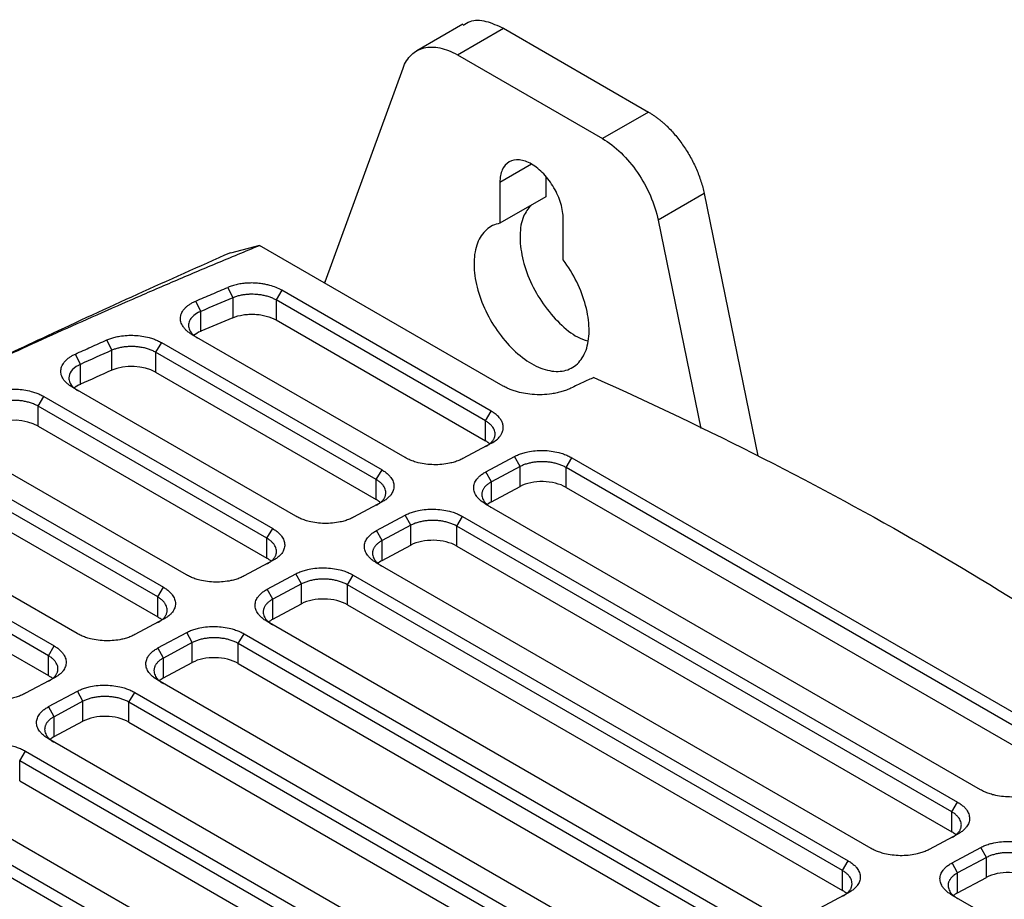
# Model space of a CAD drawing. Header units: millimetres. Extents: x -0.39 to 0.76, y -0.29 to 0.59.
# Tile 136 of 137: x 0.6486 to 0.7091, y 0.5366 to 0.5906. Entities that reach past the tile are written whole.
import ezdxf

# ---------------------------------------------------------------- set-up
doc = ezdxf.new("R2010")
doc.units = ezdxf.units.MM

msp = doc.modelspace()

# ---------------------------------------------------------------- linework, layer by layer
at = {"color": 7, "linetype": 'Continuous', "lineweight": 25}
for p, q in [((0.675831, 0.590342), (0.672999, 0.588707)), ((0.675499, 0.588459), (0.678327, 0.590092)), ((0.678327, 0.590092), (0.687241, 0.584946)), ((0.675499, 0.588459), (0.684412, 0.583313)), ((0.667385, 0.574512), (0.672158, 0.587643)), ((0.687241, 0.584946), (0.684412, 0.583313)), ((0.680938, 0.580958), (0.680938, 0.579746)), ((0.67811, 0.580624), (0.67811, 0.578114)), ((0.680938, 0.579746), (0.67811, 0.578114)), ((0.690656, 0.579949), (0.687827, 0.578316)), ((0.690656, 0.579949), (0.693954, 0.563832)), ((0.681999, 0.575868), (0.681999, 0.578379)), ((0.687827, 0.578316), (0.690448, 0.565507)), ((0.663351, 0.576755), (0.661568, 0.576284)), ((0.678315, 0.568117), (0.66335, 0.576756)), ((0.661404, 0.57418), (0.661701, 0.573541)), ((0.664711, 0.574001), (0.664357, 0.573403)), ((0.67758, 0.566572), (0.664711, 0.574001)), ((0.667387, 0.574518), (0.667307, 0.574472)), ((0.661701, 0.573541), (0.661701, 0.572316)), ((0.677226, 0.565974), (0.664357, 0.573403)), ((0.664357, 0.573403), (0.664357, 0.572177)), ((0.659728, 0.572703), (0.659428, 0.573341)), ((0.659728, 0.571478), (0.659728, 0.572703)), ((0.664357, 0.572177), (0.677226, 0.564748)), ((0.67228, 0.563726), (0.659214, 0.571269)), ((0.654263, 0.570313), (0.653956, 0.570948)), ((0.657315, 0.570791), (0.656962, 0.570193)), ((0.657315, 0.570791), (0.670867, 0.562967)), ((0.652338, 0.569448), (0.652028, 0.570081)), ((0.654263, 0.569088), (0.654263, 0.570313)), ((0.670514, 0.562369), (0.656962, 0.570193)), ((0.656962, 0.570193), (0.656962, 0.568967)), ((0.652338, 0.568222), (0.652338, 0.569448)), ((0.656962, 0.568967), (0.670514, 0.561144)), ((0.665567, 0.560122), (0.651865, 0.568032)), ((0.649736, 0.566884), (0.650089, 0.567482)), ((0.650089, 0.567482), (0.664153, 0.559363)), ((0.6638, 0.558765), (0.649736, 0.566884)), ((0.649736, 0.565658), (0.649736, 0.566884)), ((0.677226, 0.565974), (0.67758, 0.566572)), ((0.649736, 0.565658), (0.6638, 0.557539)), ((0.677226, 0.564748), (0.677226, 0.565974)), ((0.658853, 0.556517), (0.644679, 0.564699)), ((0.677592, 0.564609), (0.675828, 0.563662)), ((0.643007, 0.56409), (0.65744, 0.555758)), ((0.677242, 0.562845), (0.679007, 0.563793)), ((0.679348, 0.563174), (0.679007, 0.563793)), ((0.682177, 0.563117), (0.68253, 0.563715)), ((0.68253, 0.563715), (0.712936, 0.546162)), ((0.657087, 0.55516), (0.642654, 0.563492)), ((0.679348, 0.563174), (0.677583, 0.562226)), ((0.679348, 0.561948), (0.679348, 0.563174)), ((0.712582, 0.545564), (0.682177, 0.563117)), ((0.682177, 0.561891), (0.682177, 0.563117)), ((0.670514, 0.562369), (0.670867, 0.562967)), ((0.677583, 0.562226), (0.677242, 0.562845)), ((0.642654, 0.562266), (0.657087, 0.553934)), ((0.670514, 0.561144), (0.670514, 0.562369)), ((0.677583, 0.561), (0.677583, 0.562226)), ((0.677583, 0.561), (0.679348, 0.561948)), ((0.682177, 0.561891), (0.712582, 0.544338)), ((0.65214, 0.552912), (0.637631, 0.561288)), ((0.670879, 0.561004), (0.669114, 0.560057)), ((0.707636, 0.543316), (0.67723, 0.560869)), ((0.636044, 0.560629), (0.650727, 0.552153)), ((0.670529, 0.55924), (0.672294, 0.560188)), ((0.672635, 0.559569), (0.672294, 0.560188)), ((0.675463, 0.559512), (0.675817, 0.56011)), ((0.675817, 0.56011), (0.706222, 0.542557)), ((0.650373, 0.551555), (0.635691, 0.560031)), ((0.672635, 0.559569), (0.67087, 0.558621)), ((0.672635, 0.558343), (0.672635, 0.559569)), ((0.705869, 0.541959), (0.675463, 0.559512)), ((0.675463, 0.558286), (0.675463, 0.559512)), ((0.6638, 0.558765), (0.664153, 0.559363)), ((0.67087, 0.558621), (0.670529, 0.55924)), ((0.635691, 0.558805), (0.650373, 0.550329)), ((0.6638, 0.557539), (0.6638, 0.558765)), ((0.67087, 0.557396), (0.67087, 0.558621)), ((0.67087, 0.557396), (0.672635, 0.558343)), ((0.675463, 0.558286), (0.705869, 0.540733)), ((0.664166, 0.5574), (0.662401, 0.556452)), ((0.700922, 0.539711), (0.670517, 0.557264)), ((0.663815, 0.555635), (0.66558, 0.556583)), ((0.665921, 0.555964), (0.66558, 0.556583)), ((0.66875, 0.555907), (0.669103, 0.556505)), ((0.669103, 0.556505), (0.699509, 0.538952)), ((0.665921, 0.555964), (0.664156, 0.555016)), ((0.665921, 0.554738), (0.665921, 0.555964)), ((0.699155, 0.538354), (0.66875, 0.555907)), ((0.66875, 0.554681), (0.66875, 0.555907)), ((0.657087, 0.55516), (0.65744, 0.555758)), ((0.664156, 0.555016), (0.663815, 0.555635)), ((0.657087, 0.553934), (0.657087, 0.55516)), ((0.664156, 0.553791), (0.664156, 0.555016)), ((0.664156, 0.553791), (0.665921, 0.554738)), ((0.66875, 0.554681), (0.699155, 0.537129)), ((0.657453, 0.553795), (0.655688, 0.552847)), ((0.694209, 0.536106), (0.663803, 0.553659)), ((0.657102, 0.552031), (0.658867, 0.552978)), ((0.659208, 0.552359), (0.658867, 0.552978)), ((0.662036, 0.552302), (0.66239, 0.5529)), ((0.66239, 0.5529), (0.692795, 0.535348)), ((0.659208, 0.552359), (0.657443, 0.551411)), ((0.659208, 0.551134), (0.659208, 0.552359)), ((0.692442, 0.53475), (0.662036, 0.552302)), ((0.662036, 0.551077), (0.662036, 0.552302)), ((0.650373, 0.551555), (0.650727, 0.552153)), ((0.657443, 0.551411), (0.657102, 0.552031)), ((0.650373, 0.550329), (0.650373, 0.551555)), ((0.657443, 0.550186), (0.657443, 0.551411)), ((0.657443, 0.550186), (0.659208, 0.551134)), ((0.662036, 0.551077), (0.692442, 0.533524)), ((0.650739, 0.55019), (0.648974, 0.549242)), ((0.687495, 0.532502), (0.65709, 0.550054)), ((0.650388, 0.548426), (0.652153, 0.549373)), ((0.652495, 0.548754), (0.652153, 0.549373)), ((0.655323, 0.548697), (0.655676, 0.549295)), ((0.655676, 0.549295), (0.686082, 0.531743)), ((0.652495, 0.548754), (0.65073, 0.547807)), ((0.652495, 0.547529), (0.652495, 0.548754)), ((0.685729, 0.531145), (0.655323, 0.548697)), ((0.655323, 0.547472), (0.655323, 0.548697)), ((0.65073, 0.547807), (0.650388, 0.548426)), ((0.65073, 0.546581), (0.65073, 0.547807)), ((0.65073, 0.546581), (0.652495, 0.547529)), ((0.655323, 0.547472), (0.685729, 0.529919)), ((0.680782, 0.528897), (0.650376, 0.54645)), ((0.64861, 0.545093), (0.648963, 0.545691)), ((0.648963, 0.545691), (0.679369, 0.528138)), ((0.679015, 0.52754), (0.64861, 0.545093)), ((0.64861, 0.543867), (0.64861, 0.545093)), ((0.64861, 0.543867), (0.679015, 0.526314)), ((0.674068, 0.525292), (0.643663, 0.542845)), ((0.705869, 0.541959), (0.706222, 0.542557)), ((0.64225, 0.542086), (0.672655, 0.524533)), ((0.705869, 0.540733), (0.705869, 0.541959)), ((0.672302, 0.523935), (0.641896, 0.541488)), ((0.706235, 0.540594), (0.70447, 0.539647)), ((0.705884, 0.53883), (0.707649, 0.539778)), ((0.70799, 0.539159), (0.707649, 0.539778)), ((0.699155, 0.538354), (0.699509, 0.538952)), ((0.70799, 0.539159), (0.706225, 0.538211)), ((0.70799, 0.537933), (0.70799, 0.539159)), ((0.699155, 0.537129), (0.699155, 0.538354)), ((0.706225, 0.538211), (0.705884, 0.53883)), ((0.706225, 0.536985), (0.706225, 0.538211)), ((0.706225, 0.536985), (0.70799, 0.537933)), ((0.699521, 0.536989), (0.697756, 0.536042)), ((0.719574, 0.528944), (0.705872, 0.536854))]:
    msp.add_line(p, q, dxfattribs=at)
at = {"color": 9, "linetype": 'Continuous', "lineweight": 25}
msp.add_line((0.680054, 0.581746), (0.67811, 0.580624), dxfattribs=at)
at = {"color": 7, "linetype": 'Continuous', "lineweight": 25}
for centre, major_axis, start_param, end_param in [((0.871514, 0.420566), (0.337792, -0.009874), 2.257148, 2.264623), ((0.660982, 0.570584), (0.002, -0.000058), 2.264623, 2.595382), ((0.655548, 0.568208), (0.002, -0.000058), 0.801672, 2.284234), ((0.90362, 0.398173), (0.388326, -0.011351), 2.284234, 2.290718), ((0.653632, 0.567347), (0.002, -0.000058), 2.290718, 2.595382), ((0.648321, 0.564899), (0.002, -0.000058), 0.801672, 2.307545), ((0.675812, 0.563989), (0.002, -0.000058), 0.585796, 0.80168), ((0.680763, 0.561132), (0.002, -0.000058), 0.801672, 2.372468), ((0.669099, 0.560384), (0.002, -0.000058), 0.585734, 0.801672), ((0.678998, 0.560184), (0.002, -0.000058), 2.372468, 2.595382), ((0.674049, 0.557527), (0.002, -0.000058), 0.801672, 2.372468), ((0.662386, 0.556779), (0.002, -0.000058), 0.585748, 0.801672), ((0.672284, 0.556579), (0.002, -0.000058), 2.372468, 2.595382), ((0.667336, 0.553922), (0.002, -0.000058), 0.801672, 2.372468), ((0.655673, 0.553175), (0.002, -0.000058), 0.585749, 0.801672), ((0.665571, 0.552974), (0.002, -0.000058), 2.372468, 2.595382), ((0.660622, 0.550317), (0.002, -0.000058), 0.801672, 2.372468), ((0.648959, 0.54957), (0.002, -0.000058), 0.585761, 0.801672), ((0.658857, 0.549369), (0.002, -0.000058), 2.372468, 2.595382), ((0.653909, 0.546712), (0.002, -0.000058), 0.801672, 2.372468), ((0.652144, 0.545765), (0.002, -0.000058), 2.372468, 2.595382), ((0.704455, 0.539974), (0.002, -0.000058), 0.585755, 0.801672), ((0.709404, 0.537117), (0.002, -0.000058), 0.801672, 2.372468), ((0.697741, 0.536369), (0.002, -0.000058), 0.585755, 0.801672), ((0.707639, 0.536169), (0.002, -0.000058), 2.372468, 2.595382)]:
    msp.add_ellipse(centre, major_axis=major_axis, ratio=0.556797, start_param=start_param, end_param=end_param, dxfattribs=at)
for points, knots in [([(0.675856, 0.590288), (0.675991, 0.590376), (0.676375, 0.590627), (0.677241, 0.590598), (0.677965, 0.590261), (0.678327, 0.590092)], [0, 0, 0, 0, 0.212591, 0.606295, 1, 1, 1, 1]), ([(0.672158, 0.587643), (0.672278, 0.587972), (0.672451, 0.588248), (0.672888, 0.588669), (0.673152, 0.588814), (0.673746, 0.588959), (0.674076, 0.588959), (0.67477, 0.588814), (0.675134, 0.58867), (0.675499, 0.588459)], [0, 0, 0, 0, 0.25, 0.25, 0.5, 0.5, 0.75, 0.75, 1, 1, 1, 1]), ([(0.687241, 0.584946), (0.687296, 0.584913), (0.687407, 0.584848), (0.687572, 0.584739), (0.687736, 0.584622), (0.687898, 0.584497), (0.688059, 0.584364), (0.688219, 0.584223), (0.688508, 0.583952), (0.688915, 0.583514), (0.689402, 0.582869), (0.689833, 0.582171), (0.690133, 0.581559), (0.690335, 0.581063), (0.690465, 0.58069), (0.690574, 0.580317), (0.690629, 0.580072), (0.690656, 0.579949)], [0, 0, 0, 0, 0.035941, 0.071682, 0.107302, 0.142878, 0.178491, 0.214219, 0.250139, 0.375038, 0.500023, 0.624922, 0.749907, 0.812594, 0.87489, 0.937218, 1, 1, 1, 1]), ([(0.684412, 0.583313), (0.684798, 0.583091), (0.685184, 0.582795), (0.685914, 0.582087), (0.686259, 0.581675), (0.686871, 0.580779), (0.687138, 0.580296), (0.687566, 0.579308), (0.687728, 0.578804), (0.687827, 0.578316)], [0, 0, 0, 0, 0.25, 0.25, 0.5, 0.5, 0.75, 0.75, 1, 1, 1, 1]), ([(0.681999, 0.578379), (0.681999, 0.578673), (0.681948, 0.578996), (0.681753, 0.579651), (0.681609, 0.579983), (0.681249, 0.580607), (0.681033, 0.580898), (0.680563, 0.581394), (0.680309, 0.5816), (0.6798, 0.581894), (0.679545, 0.581982), (0.679075, 0.582029), (0.678859, 0.581987), (0.678499, 0.581779), (0.678355, 0.581613), (0.67816, 0.581182), (0.67811, 0.580918), (0.67811, 0.580624)], [0, 0, 0, 0, 0.125, 0.125, 0.25, 0.25, 0.375, 0.375, 0.5, 0.5, 0.625, 0.625, 0.75, 0.75, 0.875, 0.875, 1, 1, 1, 1]), ([(0.680022, 0.579217), (0.67985, 0.579007), (0.679473, 0.578547), (0.679293, 0.577402), (0.679436, 0.576012), (0.679937, 0.574532), (0.680736, 0.573119), (0.68175, 0.571938), (0.682718, 0.57115), (0.683291, 0.57096), (0.683494, 0.570892)], [0, 0, 0, 0, 0.113992, 0.249253, 0.384515, 0.519776, 0.655038, 0.790299, 0.925561, 1, 1, 1, 1]), ([(0.67811, 0.578114), (0.677795, 0.578056), (0.677513, 0.57792), (0.677046, 0.577507), (0.67686, 0.577229), (0.676602, 0.576559), (0.676531, 0.576168), (0.676509, 0.57531), (0.676559, 0.574844), (0.676776, 0.573885), (0.676942, 0.573392), (0.677375, 0.572429), (0.677641, 0.571959), (0.678246, 0.57109), (0.678584, 0.570691), (0.6793, 0.570004), (0.679677, 0.569716), (0.680431, 0.569281), (0.680808, 0.569133), (0.681524, 0.568994), (0.681863, 0.569002), (0.682467, 0.569173), (0.682734, 0.569335), (0.683166, 0.569799), (0.683333, 0.570099), (0.683549, 0.570809), (0.683599, 0.571217), (0.683577, 0.5721), (0.683506, 0.572574), (0.683248, 0.573541), (0.683062, 0.574034), (0.682595, 0.574987), (0.682314, 0.575447), (0.681999, 0.575868)], [0, 0, 0, 0, 0.0625, 0.0625, 0.125, 0.125, 0.1875, 0.1875, 0.25, 0.25, 0.3125, 0.3125, 0.375, 0.375, 0.4375, 0.4375, 0.5, 0.5, 0.5625, 0.5625, 0.625, 0.625, 0.6875, 0.6875, 0.75, 0.75, 0.8125, 0.8125, 0.875, 0.875, 0.9375, 0.9375, 1, 1, 1, 1]), ([(0.611635, 0.55174), (0.612462, 0.552183), (0.614115, 0.553068), (0.616603, 0.554391), (0.619098, 0.55571), (0.621601, 0.557024), (0.625123, 0.558859), (0.630191, 0.561461), (0.635187, 0.563959), (0.639072, 0.565855), (0.641294, 0.566926), (0.643559, 0.568005), (0.645867, 0.569089), (0.648221, 0.570179), (0.650621, 0.571273), (0.653068, 0.572369), (0.655564, 0.573468), (0.65811, 0.574567), (0.660706, 0.575666), (0.662466, 0.576391), (0.66335, 0.576755)], [0, 0, 0, 0, 0.050191, 0.100381, 0.15057, 0.200756, 0.250941, 0.361595, 0.5025, 0.544799, 0.587685, 0.63116, 0.675224, 0.719874, 0.765109, 0.810927, 0.857325, 0.904304, 0.951862, 1, 1, 1, 1]), ([(0.661558, 0.576309), (0.65964, 0.575456), (0.655847, 0.573768), (0.650541, 0.571316), (0.64584, 0.569098), (0.642889, 0.567688), (0.641531, 0.56703), (0.641456, 0.566994)], [0, 0, 0, 0, 0.278194, 0.550071, 0.786881, 0.988275, 1, 1, 1, 1]), ([(0.659428, 0.573341), (0.659754, 0.57348), (0.660412, 0.573761), (0.661072, 0.57404), (0.661404, 0.57418)], [0, 0, 0, 0, 0.496728, 1, 1, 1, 1]), ([(0.664711, 0.574001), (0.664605, 0.574062), (0.664374, 0.574174), (0.664037, 0.574288), (0.663735, 0.57436), (0.663453, 0.57441), (0.663134, 0.574443), (0.662842, 0.57445), (0.662559, 0.57444), (0.662287, 0.574415), (0.662027, 0.57437), (0.661776, 0.574311), (0.661584, 0.574252), (0.661448, 0.574199), (0.661404, 0.57418)], [2, 2, 2, 2, 2.637709, 3.269372, 3.640226, 4.012946, 4.509724, 5.004668, 5.251112, 5.716195, 6.181545, 6.415468, 6.888061, 7.127771, 7.127771, 7.127771, 7.127771]), ([(0.664357, 0.573403), (0.664325, 0.573421), (0.66426, 0.573457), (0.664156, 0.573506), (0.664045, 0.573552), (0.66393, 0.573593), (0.66381, 0.57363), (0.663687, 0.573662), (0.663562, 0.57369), (0.663435, 0.573712), (0.663308, 0.57373), (0.663182, 0.573743), (0.663027, 0.573753), (0.66284, 0.573757), (0.662615, 0.573748), (0.662381, 0.573724), (0.662145, 0.573682), (0.661914, 0.573622), (0.661772, 0.573569), (0.661701, 0.573541)], [0, 0, 0, 0, 0.0461385, 0.0925372, 0.1390704, 0.1856093, 0.2320245, 0.2781874, 0.3239727, 0.3692597, 0.4139343, 0.4578905, 0.5010311, 0.57335, 0.6510569, 0.733504, 0.8198461, 0.9090619, 1, 1, 1, 1]), ([(0.659214, 0.571269), (0.659179, 0.57129), (0.659109, 0.571332), (0.659013, 0.571399), (0.658924, 0.571468), (0.658843, 0.571539), (0.658769, 0.571613), (0.658704, 0.57169), (0.658598, 0.571834), (0.658494, 0.572054), (0.658472, 0.572349), (0.658556, 0.572638), (0.658719, 0.572864), (0.658895, 0.573029), (0.659051, 0.573144), (0.659227, 0.57325), (0.659361, 0.57331), (0.659428, 0.573341)], [0, 0, 0, 0, 0.036056, 0.071789, 0.10733, 0.142811, 0.178366, 0.214128, 0.250226, 0.375002, 0.500045, 0.624803, 0.749841, 0.812599, 0.874754, 0.936993, 1, 1, 1, 1]), ([(0.659728, 0.572703), (0.659699, 0.572691), (0.659643, 0.572667), (0.659459, 0.572574), (0.659219, 0.572404), (0.659023, 0.572134), (0.658971, 0.571897), (0.658993, 0.571709), (0.659042, 0.571566), (0.659124, 0.571427), (0.65924, 0.571292), (0.659385, 0.571164), (0.659506, 0.571089), (0.659567, 0.571051)], [0, 0, 0, 0, 0.03389, 0.064382, 0.228417, 0.38456, 0.532812, 0.608479, 0.685024, 0.762448, 0.840751, 0.919935, 1, 1, 1, 1]), ([(0.661701, 0.572316), (0.661893, 0.572397), (0.662108, 0.572456), (0.662456, 0.57251), (0.662574, 0.572522), (0.662814, 0.572534), (0.662937, 0.572534), (0.663179, 0.572521), (0.663299, 0.572509), (0.663534, 0.572472), (0.66365, 0.572448), (0.663982, 0.572358), (0.664184, 0.572277), (0.664357, 0.572177)], [0, 0, 0, 0, 0.25, 0.25, 0.375, 0.375, 0.5, 0.5, 0.625, 0.625, 0.75, 0.75, 1, 1, 1, 1]), ([(0.653956, 0.570948), (0.653996, 0.570965), (0.654076, 0.570999), (0.654203, 0.571045), (0.654334, 0.571087), (0.65447, 0.571123), (0.654611, 0.571155), (0.654851, 0.5712), (0.655203, 0.571239), (0.655666, 0.57124), (0.656125, 0.571195), (0.656515, 0.571113), (0.656834, 0.571014), (0.65709, 0.570913), (0.65724, 0.570831), (0.657315, 0.570791)], [0, 0, 0, 0, 0.041944, 0.083571, 0.125044, 0.166526, 0.208182, 0.250173, 0.37496, 0.500035, 0.624827, 0.749892, 0.833301, 0.916249, 1, 1, 1, 1]), ([(0.652028, 0.570081), (0.652346, 0.570225), (0.652988, 0.570515), (0.653632, 0.570803), (0.653956, 0.570948)], [0, 0, 0, 0, 0.496628, 1, 1, 1, 1]), ([(0.656962, 0.570193), (0.656927, 0.570212), (0.656859, 0.57025), (0.656748, 0.570301), (0.656634, 0.570348), (0.656515, 0.570389), (0.656393, 0.570426), (0.656269, 0.570458), (0.656143, 0.570484), (0.656015, 0.570506), (0.655888, 0.570523), (0.65576, 0.570535), (0.655596, 0.570545), (0.655393, 0.570547), (0.655153, 0.570533), (0.654915, 0.570503), (0.654685, 0.570456), (0.654464, 0.570394), (0.65433, 0.57034), (0.654263, 0.570313)], [0, 0, 0, 0, 0.048215, 0.095898, 0.143047, 0.189662, 0.235745, 0.281296, 0.326313, 0.370798, 0.414751, 0.458172, 0.501061, 0.581499, 0.663023, 0.745634, 0.829333, 0.914121, 1, 1, 1, 1]), ([(0.651865, 0.568032), (0.65183, 0.568052), (0.651761, 0.568093), (0.651666, 0.568159), (0.651578, 0.568227), (0.651498, 0.568297), (0.651425, 0.56837), (0.65136, 0.568445), (0.651255, 0.568587), (0.651149, 0.568803), (0.651121, 0.569093), (0.651197, 0.569379), (0.651349, 0.569602), (0.651517, 0.569767), (0.651666, 0.569882), (0.651835, 0.569988), (0.651963, 0.57005), (0.652028, 0.570081)], [0, 0, 0, 0, 0.036046, 0.071779, 0.107326, 0.142814, 0.178374, 0.214133, 0.250219, 0.375007, 0.500043, 0.624791, 0.749846, 0.812591, 0.874756, 0.937005, 1, 1, 1, 1]), ([(0.652338, 0.569448), (0.652317, 0.569438), (0.652276, 0.569419), (0.652043, 0.569301), (0.651731, 0.569046), (0.651616, 0.568708), (0.651643, 0.568471), (0.651693, 0.568329), (0.651775, 0.568189), (0.65189, 0.568055), (0.652036, 0.567927), (0.652157, 0.567851), (0.652218, 0.567813)], [0, 0, 0, 0, 0.025862, 0.049664, 0.295008, 0.524594, 0.601426, 0.679217, 0.757969, 0.837683, 0.91836, 1, 1, 1, 1]), ([(0.683887, 0.568643), (0.683773, 0.568593), (0.68354, 0.568492), (0.683191, 0.568333), (0.682833, 0.568164), (0.682594, 0.568047), (0.682472, 0.567987)], [0, 0, 0, 0, 0.235423, 0.480516, 0.735354, 1, 1, 1, 1]), ([(0.682472, 0.567987), (0.682429, 0.567966), (0.682343, 0.567925), (0.682207, 0.56787), (0.682067, 0.567818), (0.681922, 0.567772), (0.681772, 0.567731), (0.681618, 0.567694), (0.681458, 0.567663), (0.681156, 0.567613), (0.680697, 0.567573), (0.680107, 0.567591), (0.679555, 0.567666), (0.679126, 0.567773), (0.678792, 0.567887), (0.678541, 0.567994), (0.67839, 0.568076), (0.678315, 0.568117)], [0, 0, 0, 0, 0.037696, 0.075023, 0.112101, 0.149051, 0.185998, 0.223065, 0.260373, 0.298044, 0.430835, 0.563749, 0.680666, 0.7977, 0.865179, 0.93237, 1, 1, 1, 1]), ([(0.646685, 0.567619), (0.646725, 0.567637), (0.646805, 0.567673), (0.646932, 0.567721), (0.647063, 0.567765), (0.6472, 0.567803), (0.647342, 0.567837), (0.647585, 0.567885), (0.64794, 0.567928), (0.64841, 0.567933), (0.648877, 0.56789), (0.649275, 0.567808), (0.6496, 0.567708), (0.64986, 0.567606), (0.650012, 0.567523), (0.650089, 0.567482)], [0, 0, 0, 0, 0.041954, 0.083581, 0.125048, 0.166524, 0.208179, 0.250178, 0.374971, 0.500036, 0.624819, 0.749889, 0.833306, 0.916242, 1, 1, 1, 1]), ([(0.649736, 0.566884), (0.649701, 0.566903), (0.649631, 0.566942), (0.649519, 0.566994), (0.649402, 0.567041), (0.649282, 0.567083), (0.649158, 0.56712), (0.649031, 0.567152), (0.648902, 0.567178), (0.648773, 0.5672), (0.648643, 0.567216), (0.648513, 0.567228), (0.648346, 0.567237), (0.648141, 0.567237), (0.647898, 0.567222), (0.647658, 0.567189), (0.647426, 0.567139), (0.647203, 0.567074), (0.647069, 0.567017), (0.647002, 0.566988)], [0, 0, 0, 0, 0.048139, 0.09576, 0.142864, 0.189451, 0.235521, 0.281074, 0.32611, 0.370629, 0.414632, 0.458119, 0.50109, 0.581075, 0.662325, 0.744842, 0.828626, 0.913678, 1, 1, 1, 1]), ([(0.677592, 0.564609), (0.677705, 0.56467), (0.677908, 0.564803), (0.678104, 0.565001), (0.67822, 0.56518), (0.678291, 0.565349), (0.678325, 0.565541), (0.678307, 0.565718), (0.678254, 0.56589), (0.678186, 0.566023), (0.678072, 0.566181), (0.677928, 0.566331), (0.677747, 0.56647), (0.677623, 0.566547), (0.67758, 0.566572)], [2, 2, 2, 2, 2.678494, 3.342943, 3.740342, 4.138723, 4.673085, 5.209975, 5.479141, 5.990884, 6.245691, 6.75456, 7.263816, 7.524601, 7.524601, 7.524601, 7.524601]), ([(0.677226, 0.564398), (0.677258, 0.564415), (0.677321, 0.56445), (0.677407, 0.564507), (0.677485, 0.564566), (0.677555, 0.564628), (0.677616, 0.564692), (0.677669, 0.564758), (0.677713, 0.564825), (0.67775, 0.564893), (0.677778, 0.564961), (0.677797, 0.565031), (0.677809, 0.5651), (0.677815, 0.565193), (0.677802, 0.565311), (0.677754, 0.565453), (0.677673, 0.565593), (0.677557, 0.565729), (0.677411, 0.565859), (0.677288, 0.565935), (0.677226, 0.565974)], [0, 0, 0, 0, 0.043831, 0.087255, 0.130272, 0.172882, 0.215086, 0.256883, 0.298273, 0.339257, 0.379835, 0.420006, 0.459772, 0.499132, 0.579175, 0.660591, 0.74338, 0.827544, 0.913083, 1, 1, 1, 1]), ([(0.675828, 0.563662), (0.675788, 0.563641), (0.675709, 0.5636), (0.675582, 0.563545), (0.675449, 0.563494), (0.67531, 0.563449), (0.675166, 0.563408), (0.674917, 0.56335), (0.674549, 0.563294), (0.674057, 0.563276), (0.673564, 0.563311), (0.673142, 0.56339), (0.672797, 0.563491), (0.672521, 0.563597), (0.672361, 0.563683), (0.67228, 0.563726)], [0, 0, 0, 0, 0.042047, 0.08372, 0.125194, 0.166647, 0.208256, 0.250196, 0.375108, 0.500046, 0.624955, 0.749881, 0.833479, 0.916358, 1, 1, 1, 1]), ([(0.679007, 0.563793), (0.679047, 0.563813), (0.679125, 0.563854), (0.679251, 0.563909), (0.679383, 0.563959), (0.679522, 0.564003), (0.679666, 0.564043), (0.679914, 0.5641), (0.680281, 0.564154), (0.68077, 0.564169), (0.681259, 0.564132), (0.681677, 0.564051), (0.682018, 0.56395), (0.682291, 0.563844), (0.68245, 0.563758), (0.68253, 0.563715)], [0, 0, 0, 0, 0.041979, 0.083602, 0.125051, 0.166511, 0.208165, 0.250194, 0.374984, 0.50004, 0.624827, 0.749879, 0.833328, 0.916227, 1, 1, 1, 1]), ([(0.682177, 0.563117), (0.682144, 0.563135), (0.682078, 0.563172), (0.681972, 0.563222), (0.681861, 0.563267), (0.681746, 0.563308), (0.681628, 0.563344), (0.681508, 0.563376), (0.681385, 0.563403), (0.681261, 0.563426), (0.681135, 0.563443), (0.68101, 0.563456), (0.680884, 0.563465), (0.680718, 0.563471), (0.68051, 0.563467), (0.680261, 0.563446), (0.680015, 0.563406), (0.679776, 0.563347), (0.679549, 0.563271), (0.679416, 0.563206), (0.679348, 0.563174)], [0, 0, 0, 0, 0.043785, 0.087203, 0.130252, 0.172935, 0.21525, 0.257197, 0.298778, 0.339992, 0.380839, 0.421319, 0.461433, 0.501181, 0.57989, 0.66037, 0.742619, 0.82664, 0.912434, 1, 1, 1, 1]), ([(0.670867, 0.562967), (0.670905, 0.562945), (0.670981, 0.562899), (0.671084, 0.562827), (0.671179, 0.562752), (0.671265, 0.562673), (0.671342, 0.562591), (0.671455, 0.562451), (0.671569, 0.562245), (0.671618, 0.561972), (0.671574, 0.5617), (0.671448, 0.561469), (0.671281, 0.561282), (0.671101, 0.561133), (0.670954, 0.561048), (0.670879, 0.561004)], [0, 0, 0, 0, 0.042049, 0.083723, 0.125198, 0.16665, 0.208257, 0.250195, 0.375097, 0.500045, 0.624937, 0.749883, 0.833481, 0.916361, 1, 1, 1, 1]), ([(0.67723, 0.560869), (0.677192, 0.560892), (0.677116, 0.560937), (0.677012, 0.561011), (0.676917, 0.561087), (0.676831, 0.561166), (0.676754, 0.561248), (0.676642, 0.56139), (0.67653, 0.561598), (0.676486, 0.561873), (0.676535, 0.562147), (0.676666, 0.562378), (0.676836, 0.562566), (0.677018, 0.562715), (0.677167, 0.562802), (0.677242, 0.562845)], [0, 0, 0, 0, 0.04198, 0.083602, 0.125051, 0.166509, 0.208163, 0.250194, 0.374966, 0.500038, 0.624822, 0.749876, 0.833334, 0.916235, 1, 1, 1, 1]), ([(0.670514, 0.560793), (0.670545, 0.560811), (0.670608, 0.560845), (0.670694, 0.560902), (0.670772, 0.560961), (0.670841, 0.561023), (0.670903, 0.561087), (0.670956, 0.561152), (0.671, 0.561219), (0.671037, 0.561287), (0.671065, 0.561356), (0.671085, 0.561426), (0.671097, 0.561495), (0.671102, 0.561588), (0.671089, 0.561706), (0.671042, 0.561847), (0.670961, 0.561988), (0.670846, 0.562124), (0.670699, 0.562254), (0.670576, 0.562331), (0.670514, 0.562369)], [0, 0, 0, 0, 0.04365, 0.086926, 0.129828, 0.172355, 0.21451, 0.25629, 0.297697, 0.33873, 0.379391, 0.419678, 0.459592, 0.499133, 0.578758, 0.659923, 0.742628, 0.826876, 0.912666, 1, 1, 1, 1]), ([(0.677583, 0.562226), (0.677551, 0.562208), (0.677488, 0.562173), (0.677401, 0.562116), (0.677323, 0.562056), (0.677253, 0.561994), (0.677192, 0.56193), (0.677139, 0.561864), (0.677094, 0.561796), (0.677058, 0.561728), (0.677031, 0.561659), (0.677011, 0.56159), (0.677, 0.56152), (0.676995, 0.561428), (0.677009, 0.56131), (0.677057, 0.561169), (0.677138, 0.561029), (0.677254, 0.560894), (0.6774, 0.560765), (0.677522, 0.560689), (0.677583, 0.56065)], [0, 0, 0, 0, 0.0441995, 0.0879579, 0.1312754, 0.1741521, 0.216588, 0.2585833, 0.3001382, 0.3412527, 0.3819269, 0.4221611, 0.4619553, 0.5013097, 0.5811204, 0.6622514, 0.7447038, 0.8284786, 0.913577, 1, 1, 1, 1]), ([(0.669114, 0.560057), (0.669075, 0.560036), (0.668996, 0.559995), (0.668868, 0.55994), (0.668736, 0.559889), (0.668597, 0.559844), (0.668453, 0.559803), (0.668204, 0.559745), (0.667835, 0.559689), (0.667343, 0.559671), (0.66685, 0.559706), (0.666428, 0.559785), (0.666084, 0.559886), (0.665808, 0.559992), (0.665647, 0.560078), (0.665567, 0.560122)], [0, 0, 0, 0, 0.042043, 0.083715, 0.125189, 0.166643, 0.208253, 0.250196, 0.37511, 0.500046, 0.624949, 0.749882, 0.833481, 0.91636, 1, 1, 1, 1]), ([(0.672294, 0.560188), (0.672333, 0.560208), (0.672412, 0.560249), (0.672538, 0.560304), (0.67267, 0.560354), (0.672808, 0.560398), (0.672952, 0.560438), (0.6732, 0.560495), (0.673567, 0.560549), (0.674056, 0.560564), (0.674546, 0.560527), (0.674963, 0.560446), (0.675304, 0.560345), (0.675577, 0.560239), (0.675737, 0.560153), (0.675817, 0.56011)], [0, 0, 0, 0, 0.041979, 0.083602, 0.125051, 0.166511, 0.208165, 0.250194, 0.374984, 0.50004, 0.624827, 0.749879, 0.833328, 0.916227, 1, 1, 1, 1]), ([(0.675463, 0.559512), (0.67543, 0.55953), (0.675364, 0.559567), (0.675258, 0.559617), (0.675148, 0.559662), (0.675033, 0.559703), (0.674915, 0.55974), (0.674794, 0.559771), (0.674672, 0.559798), (0.674547, 0.559821), (0.674422, 0.559838), (0.674296, 0.559852), (0.674171, 0.55986), (0.674005, 0.559866), (0.673796, 0.559863), (0.673547, 0.559841), (0.673301, 0.559801), (0.673063, 0.559743), (0.672836, 0.559666), (0.672702, 0.559602), (0.672635, 0.559569)], [0, 0, 0, 0, 0.043785, 0.087203, 0.130252, 0.172935, 0.21525, 0.257197, 0.298778, 0.339992, 0.380839, 0.421319, 0.461433, 0.501181, 0.57989, 0.66037, 0.742619, 0.82664, 0.912434, 1, 1, 1, 1]), ([(0.664153, 0.559363), (0.664192, 0.55934), (0.664267, 0.559295), (0.664371, 0.559222), (0.664466, 0.559147), (0.664552, 0.559068), (0.664629, 0.558987), (0.664742, 0.558847), (0.664856, 0.55864), (0.664905, 0.558367), (0.664861, 0.558095), (0.664734, 0.557864), (0.664567, 0.557677), (0.664388, 0.557528), (0.66424, 0.557443), (0.664166, 0.5574)], [0, 0, 0, 0, 0.04205, 0.083725, 0.125199, 0.166651, 0.208257, 0.250195, 0.375099, 0.500045, 0.624937, 0.749883, 0.833482, 0.916362, 1, 1, 1, 1]), ([(0.670517, 0.557264), (0.670478, 0.557287), (0.670402, 0.557333), (0.670298, 0.557406), (0.670203, 0.557482), (0.670117, 0.557561), (0.67004, 0.557643), (0.669928, 0.557785), (0.669817, 0.557993), (0.669772, 0.558268), (0.669822, 0.558542), (0.669952, 0.558773), (0.670123, 0.558961), (0.670305, 0.559111), (0.670454, 0.559197), (0.670529, 0.55924)], [0, 0, 0, 0, 0.04198, 0.083602, 0.125051, 0.166509, 0.208163, 0.250194, 0.374966, 0.500038, 0.624822, 0.749876, 0.833334, 0.916235, 1, 1, 1, 1]), ([(0.6638, 0.557189), (0.663832, 0.557206), (0.663895, 0.557241), (0.66398, 0.557297), (0.664058, 0.557356), (0.664128, 0.557418), (0.664189, 0.557482), (0.664242, 0.557548), (0.664287, 0.557615), (0.664323, 0.557683), (0.664351, 0.557752), (0.664371, 0.557821), (0.664383, 0.55789), (0.664389, 0.557983), (0.664376, 0.558101), (0.664328, 0.558243), (0.664247, 0.558383), (0.664132, 0.558519), (0.663985, 0.558649), (0.663862, 0.558726), (0.6638, 0.558765)], [0, 0, 0, 0, 0.04369, 0.086998, 0.129926, 0.172472, 0.214637, 0.256421, 0.297824, 0.338846, 0.379488, 0.41975, 0.459631, 0.499132, 0.578942, 0.660218, 0.74296, 0.827171, 0.91285, 1, 1, 1, 1]), ([(0.67087, 0.558621), (0.670838, 0.558603), (0.670774, 0.558568), (0.670688, 0.558511), (0.670609, 0.558451), (0.67054, 0.558389), (0.670478, 0.558325), (0.670425, 0.558259), (0.670381, 0.558191), (0.670345, 0.558123), (0.670317, 0.558054), (0.670298, 0.557985), (0.670286, 0.557916), (0.670282, 0.557823), (0.670295, 0.557705), (0.670344, 0.557564), (0.670425, 0.557424), (0.67054, 0.557289), (0.670686, 0.55716), (0.670808, 0.557084), (0.67087, 0.557046)], [0, 0, 0, 0, 0.044199, 0.087958, 0.131275, 0.174152, 0.216588, 0.258583, 0.300138, 0.341253, 0.381927, 0.422161, 0.461955, 0.50131, 0.58112, 0.662251, 0.744704, 0.828479, 0.913577, 1, 1, 1, 1]), ([(0.662401, 0.556452), (0.662361, 0.556431), (0.662282, 0.55639), (0.662155, 0.556335), (0.662022, 0.556284), (0.661884, 0.556239), (0.661739, 0.556199), (0.66149, 0.55614), (0.661122, 0.556084), (0.66063, 0.556066), (0.660137, 0.556101), (0.659715, 0.55618), (0.65937, 0.556281), (0.659094, 0.556387), (0.658934, 0.556473), (0.658853, 0.556517)], [0, 0, 0, 0, 0.042045, 0.083717, 0.125191, 0.166645, 0.208254, 0.250196, 0.375104, 0.500046, 0.624958, 0.749881, 0.833476, 0.916356, 1, 1, 1, 1]), ([(0.66558, 0.556583), (0.66562, 0.556604), (0.665698, 0.556644), (0.665825, 0.556699), (0.665957, 0.556749), (0.666095, 0.556794), (0.666239, 0.556833), (0.666487, 0.55689), (0.666854, 0.556944), (0.667343, 0.556959), (0.667832, 0.556922), (0.66825, 0.556841), (0.668591, 0.55674), (0.668864, 0.556634), (0.669023, 0.556548), (0.669103, 0.556505)], [0, 0, 0, 0, 0.041979, 0.083602, 0.125051, 0.166511, 0.208165, 0.250194, 0.374984, 0.50004, 0.624827, 0.749879, 0.833328, 0.916227, 1, 1, 1, 1]), ([(0.66875, 0.555907), (0.668717, 0.555926), (0.668651, 0.555962), (0.668545, 0.556012), (0.668434, 0.556057), (0.66832, 0.556098), (0.668202, 0.556135), (0.668081, 0.556166), (0.667958, 0.556193), (0.667834, 0.556216), (0.667708, 0.556234), (0.667583, 0.556247), (0.667457, 0.556255), (0.667291, 0.556261), (0.667083, 0.556258), (0.666834, 0.556236), (0.666588, 0.556196), (0.66635, 0.556138), (0.666122, 0.556062), (0.665989, 0.555997), (0.665921, 0.555964)], [0, 0, 0, 0, 0.043785, 0.087203, 0.130252, 0.172935, 0.21525, 0.257197, 0.298778, 0.339992, 0.380839, 0.421319, 0.461433, 0.501181, 0.579889, 0.660367, 0.742616, 0.826637, 0.912432, 1, 1, 1, 1]), ([(0.65744, 0.555758), (0.657478, 0.555735), (0.657554, 0.55569), (0.657657, 0.555617), (0.657752, 0.555542), (0.657838, 0.555463), (0.657916, 0.555382), (0.658029, 0.555242), (0.658142, 0.555036), (0.658192, 0.554762), (0.658147, 0.55449), (0.658021, 0.55426), (0.657854, 0.554073), (0.657675, 0.553924), (0.657527, 0.553838), (0.657453, 0.553795)], [0, 0, 0, 0, 0.042049, 0.083723, 0.125198, 0.166649, 0.208257, 0.250195, 0.375098, 0.500045, 0.624937, 0.749883, 0.833483, 0.916363, 1, 1, 1, 1]), ([(0.663803, 0.553659), (0.663765, 0.553682), (0.663689, 0.553728), (0.663585, 0.553801), (0.66349, 0.553877), (0.663404, 0.553956), (0.663327, 0.554039), (0.663215, 0.55418), (0.663103, 0.554388), (0.663059, 0.554664), (0.663108, 0.554937), (0.663239, 0.555169), (0.663409, 0.555356), (0.663591, 0.555506), (0.66374, 0.555592), (0.663815, 0.555635)], [0, 0, 0, 0, 0.04198, 0.083602, 0.125051, 0.166509, 0.208163, 0.250194, 0.374966, 0.500038, 0.624822, 0.749876, 0.833334, 0.916235, 1, 1, 1, 1]), ([(0.657087, 0.553584), (0.657118, 0.553601), (0.657182, 0.553636), (0.657267, 0.553692), (0.657345, 0.553752), (0.657414, 0.553813), (0.657476, 0.553877), (0.657529, 0.553943), (0.657574, 0.55401), (0.65761, 0.554078), (0.657638, 0.554147), (0.657658, 0.554216), (0.65767, 0.554286), (0.657675, 0.554378), (0.657662, 0.554496), (0.657615, 0.554638), (0.657534, 0.554778), (0.657419, 0.554914), (0.657272, 0.555044), (0.657149, 0.555121), (0.657087, 0.55516)], [0, 0, 0, 0, 0.043694, 0.087005, 0.129935, 0.172482, 0.214648, 0.256433, 0.297835, 0.338857, 0.379497, 0.419756, 0.459635, 0.499132, 0.578812, 0.660009, 0.742726, 0.826963, 0.91272, 1, 1, 1, 1]), ([(0.664156, 0.555016), (0.664124, 0.554999), (0.664061, 0.554964), (0.663974, 0.554906), (0.663896, 0.554847), (0.663826, 0.554784), (0.663765, 0.55472), (0.663712, 0.554654), (0.663667, 0.554587), (0.663632, 0.554518), (0.663604, 0.554449), (0.663584, 0.55438), (0.663573, 0.554311), (0.663568, 0.554218), (0.663582, 0.5541), (0.66363, 0.553959), (0.663712, 0.553819), (0.663827, 0.553684), (0.663973, 0.553555), (0.664095, 0.553479), (0.664156, 0.553441)], [0, 0, 0, 0, 0.044199, 0.087958, 0.131275, 0.174152, 0.216588, 0.258583, 0.300138, 0.341253, 0.381927, 0.422161, 0.461955, 0.50131, 0.58112, 0.662251, 0.744704, 0.828479, 0.913577, 1, 1, 1, 1]), ([(0.655688, 0.552847), (0.655648, 0.552827), (0.655569, 0.552786), (0.655442, 0.55273), (0.655309, 0.55268), (0.65517, 0.552634), (0.655026, 0.552594), (0.654777, 0.552535), (0.654409, 0.552479), (0.653916, 0.552461), (0.653423, 0.552496), (0.653001, 0.552575), (0.652657, 0.552676), (0.652381, 0.552782), (0.652221, 0.552869), (0.65214, 0.552912)], [0, 0, 0, 0, 0.042045, 0.083717, 0.125191, 0.166644, 0.208254, 0.250196, 0.375115, 0.500046, 0.624949, 0.749881, 0.833483, 0.916363, 1, 1, 1, 1]), ([(0.658867, 0.552978), (0.658906, 0.552999), (0.658985, 0.553039), (0.659111, 0.553094), (0.659243, 0.553144), (0.659381, 0.553189), (0.659526, 0.553228), (0.659774, 0.553285), (0.66014, 0.55334), (0.66063, 0.553355), (0.661119, 0.553317), (0.661536, 0.553237), (0.661877, 0.553135), (0.66215, 0.553029), (0.66231, 0.552943), (0.66239, 0.5529)], [0, 0, 0, 0, 0.041979, 0.083602, 0.125051, 0.166511, 0.208165, 0.250194, 0.374984, 0.50004, 0.624827, 0.749879, 0.833328, 0.916227, 1, 1, 1, 1]), ([(0.662036, 0.552302), (0.662003, 0.552321), (0.661938, 0.552357), (0.661831, 0.552407), (0.661721, 0.552453), (0.661606, 0.552494), (0.661488, 0.55253), (0.661368, 0.552562), (0.661245, 0.552589), (0.66112, 0.552611), (0.660995, 0.552629), (0.660869, 0.552642), (0.660744, 0.552651), (0.660578, 0.552656), (0.660369, 0.552653), (0.660121, 0.552631), (0.659874, 0.552591), (0.659636, 0.552533), (0.659409, 0.552457), (0.659275, 0.552392), (0.659208, 0.552359)], [0, 0, 0, 0, 0.043785, 0.087203, 0.130252, 0.172935, 0.21525, 0.257197, 0.298778, 0.339992, 0.380839, 0.421319, 0.461433, 0.501181, 0.579889, 0.660367, 0.742616, 0.826637, 0.912432, 1, 1, 1, 1]), ([(0.650727, 0.552153), (0.650765, 0.55213), (0.65084, 0.552085), (0.650944, 0.552012), (0.651039, 0.551937), (0.651125, 0.551858), (0.651202, 0.551777), (0.651315, 0.551637), (0.651429, 0.551431), (0.651478, 0.551157), (0.651434, 0.550886), (0.651307, 0.550655), (0.651141, 0.550468), (0.650961, 0.550319), (0.650813, 0.550233), (0.650739, 0.55019)], [0, 0, 0, 0, 0.042054, 0.083732, 0.125207, 0.166658, 0.208262, 0.250195, 0.375091, 0.500045, 0.624936, 0.749883, 0.833491, 0.916371, 1, 1, 1, 1]), ([(0.65709, 0.550054), (0.657051, 0.550077), (0.656975, 0.550123), (0.656872, 0.550196), (0.656776, 0.550272), (0.65669, 0.550351), (0.656613, 0.550434), (0.656502, 0.550575), (0.65639, 0.550783), (0.656345, 0.551059), (0.656395, 0.551332), (0.656526, 0.551564), (0.656696, 0.551751), (0.656878, 0.551901), (0.657027, 0.551987), (0.657102, 0.552031)], [0, 0, 0, 0, 0.04198, 0.083602, 0.125051, 0.166509, 0.208163, 0.250194, 0.374966, 0.500038, 0.624822, 0.749876, 0.833334, 0.916235, 1, 1, 1, 1]), ([(0.650373, 0.549979), (0.650405, 0.549996), (0.650468, 0.550031), (0.650554, 0.550088), (0.650632, 0.550147), (0.650701, 0.550209), (0.650763, 0.550272), (0.650816, 0.550338), (0.65086, 0.550405), (0.650896, 0.550473), (0.650925, 0.550542), (0.650944, 0.550611), (0.650956, 0.550681), (0.650962, 0.550774), (0.650949, 0.550891), (0.650901, 0.551033), (0.650821, 0.551173), (0.650706, 0.551309), (0.650559, 0.551439), (0.650435, 0.551516), (0.650373, 0.551555)], [0, 0, 0, 0, 0.043731, 0.087073, 0.130027, 0.172592, 0.214768, 0.256556, 0.297956, 0.338967, 0.379591, 0.419826, 0.459674, 0.499134, 0.578732, 0.659881, 0.742581, 0.826833, 0.912639, 1, 1, 1, 1]), ([(0.657443, 0.551411), (0.657411, 0.551394), (0.657347, 0.551359), (0.657261, 0.551301), (0.657183, 0.551242), (0.657113, 0.551179), (0.657051, 0.551115), (0.656998, 0.551049), (0.656954, 0.550982), (0.656918, 0.550913), (0.65689, 0.550844), (0.656871, 0.550775), (0.65686, 0.550706), (0.656855, 0.550613), (0.656868, 0.550495), (0.656917, 0.550354), (0.656998, 0.550214), (0.657113, 0.550079), (0.657259, 0.54995), (0.657382, 0.549874), (0.657443, 0.549836)], [0, 0, 0, 0, 0.044199, 0.087958, 0.131275, 0.174152, 0.216588, 0.258583, 0.300138, 0.341253, 0.381927, 0.422161, 0.461955, 0.50131, 0.58112, 0.662251, 0.744704, 0.828479, 0.913577, 1, 1, 1, 1]), ([(0.648974, 0.549242), (0.648934, 0.549222), (0.648855, 0.549181), (0.648728, 0.549125), (0.648596, 0.549075), (0.648457, 0.549029), (0.648312, 0.548989), (0.648063, 0.548931), (0.647695, 0.548874), (0.647203, 0.548856), (0.64671, 0.548891), (0.646288, 0.548971), (0.645944, 0.549071), (0.645668, 0.549177), (0.645507, 0.549264), (0.645427, 0.549307)], [0, 0, 0, 0, 0.042042, 0.083712, 0.125186, 0.16664, 0.208252, 0.250196, 0.375111, 0.500046, 0.62495, 0.749882, 0.833475, 0.916354, 1, 1, 1, 1]), ([(0.652153, 0.549373), (0.652193, 0.549394), (0.652271, 0.549434), (0.652398, 0.549489), (0.65253, 0.549539), (0.652668, 0.549584), (0.652812, 0.549624), (0.65306, 0.54968), (0.653427, 0.549735), (0.653916, 0.54975), (0.654405, 0.549712), (0.654823, 0.549632), (0.655164, 0.54953), (0.655437, 0.549424), (0.655596, 0.549339), (0.655676, 0.549295)], [0, 0, 0, 0, 0.041979, 0.083602, 0.125051, 0.166511, 0.208165, 0.250194, 0.374984, 0.50004, 0.624827, 0.749879, 0.833328, 0.916227, 1, 1, 1, 1]), ([(0.655323, 0.548697), (0.65529, 0.548716), (0.655224, 0.548752), (0.655118, 0.548802), (0.655007, 0.548848), (0.654893, 0.548889), (0.654775, 0.548925), (0.654654, 0.548957), (0.654531, 0.548984), (0.654407, 0.549006), (0.654282, 0.549024), (0.654156, 0.549037), (0.65403, 0.549046), (0.653864, 0.549051), (0.653656, 0.549048), (0.653407, 0.549026), (0.653161, 0.548987), (0.652923, 0.548928), (0.652695, 0.548852), (0.652562, 0.548787), (0.652495, 0.548754)], [0, 0, 0, 0, 0.043785, 0.087203, 0.130252, 0.172935, 0.21525, 0.257197, 0.298778, 0.339992, 0.380839, 0.421319, 0.461433, 0.501181, 0.579889, 0.660367, 0.742616, 0.826637, 0.912432, 1, 1, 1, 1]), ([(0.650376, 0.54645), (0.650338, 0.546472), (0.650262, 0.546518), (0.650158, 0.546591), (0.650063, 0.546667), (0.649977, 0.546746), (0.6499, 0.546829), (0.649788, 0.54697), (0.649677, 0.547178), (0.649632, 0.547454), (0.649681, 0.547727), (0.649812, 0.547959), (0.649983, 0.548147), (0.650164, 0.548296), (0.650314, 0.548382), (0.650388, 0.548426)], [0, 0, 0, 0, 0.04198, 0.083602, 0.125051, 0.166509, 0.208163, 0.250194, 0.374966, 0.500038, 0.624822, 0.749876, 0.833334, 0.916235, 1, 1, 1, 1]), ([(0.65073, 0.547807), (0.650698, 0.547789), (0.650634, 0.547754), (0.650548, 0.547697), (0.650469, 0.547637), (0.650399, 0.547575), (0.650338, 0.54751), (0.650285, 0.547444), (0.650241, 0.547377), (0.650205, 0.547308), (0.650177, 0.547239), (0.650158, 0.54717), (0.650146, 0.547101), (0.650141, 0.547008), (0.650155, 0.54689), (0.650203, 0.546749), (0.650285, 0.546609), (0.6504, 0.546474), (0.650546, 0.546345), (0.650668, 0.546269), (0.65073, 0.546231)], [0, 0, 0, 0, 0.044199, 0.087958, 0.131275, 0.174152, 0.216588, 0.258583, 0.300138, 0.341253, 0.381927, 0.422161, 0.461955, 0.50131, 0.58112, 0.662251, 0.744704, 0.828479, 0.913577, 1, 1, 1, 1]), ([(0.64544, 0.545769), (0.645479, 0.545789), (0.645558, 0.545829), (0.645684, 0.545884), (0.645816, 0.545934), (0.645955, 0.545979), (0.646099, 0.546019), (0.646347, 0.546076), (0.646713, 0.54613), (0.647203, 0.546145), (0.647692, 0.546108), (0.64811, 0.546027), (0.64845, 0.545926), (0.648724, 0.545819), (0.648883, 0.545734), (0.648963, 0.545691)], [0, 0, 0, 0, 0.041983, 0.083609, 0.125059, 0.166517, 0.208169, 0.250194, 0.374988, 0.50004, 0.624819, 0.749879, 0.833329, 0.916228, 1, 1, 1, 1]), ([(0.711183, 0.543251), (0.711144, 0.543231), (0.711064, 0.54319), (0.710937, 0.543135), (0.710805, 0.543084), (0.710666, 0.543038), (0.710521, 0.542998), (0.710272, 0.54294), (0.709904, 0.542883), (0.709412, 0.542866), (0.708919, 0.5429), (0.708497, 0.54298), (0.708153, 0.54308), (0.707877, 0.543187), (0.707716, 0.543273), (0.707636, 0.543316)], [0, 0, 0, 0, 0.042047, 0.08372, 0.125195, 0.166648, 0.208256, 0.250196, 0.375104, 0.500046, 0.624954, 0.749882, 0.833477, 0.916356, 1, 1, 1, 1]), ([(0.706222, 0.542557), (0.70626, 0.542534), (0.706336, 0.542489), (0.70644, 0.542417), (0.706535, 0.542341), (0.706621, 0.542263), (0.706698, 0.542181), (0.706811, 0.542041), (0.706925, 0.541835), (0.706974, 0.541562), (0.706929, 0.54129), (0.706803, 0.541059), (0.706636, 0.540872), (0.706457, 0.540723), (0.706309, 0.540637), (0.706235, 0.540594)], [0, 0, 0, 0, 0.042051, 0.083727, 0.125202, 0.166653, 0.208259, 0.250195, 0.375086, 0.500045, 0.62495, 0.749883, 0.833484, 0.916365, 1, 1, 1, 1]), ([(0.705869, 0.540383), (0.705901, 0.540401), (0.705964, 0.540435), (0.706049, 0.540492), (0.706127, 0.540551), (0.706197, 0.540613), (0.706258, 0.540677), (0.706311, 0.540742), (0.706356, 0.540809), (0.706392, 0.540878), (0.70642, 0.540946), (0.70644, 0.541016), (0.706452, 0.541085), (0.706457, 0.541178), (0.706445, 0.541296), (0.706397, 0.541438), (0.706316, 0.541578), (0.7062, 0.541714), (0.706054, 0.541844), (0.705931, 0.541921), (0.705869, 0.541959)], [0, 0, 0, 0, 0.043708, 0.087031, 0.12997, 0.172524, 0.214694, 0.25648, 0.297881, 0.338899, 0.379532, 0.419782, 0.459648, 0.499131, 0.57908, 0.66044, 0.74321, 0.827393, 0.912989, 1, 1, 1, 1]), ([(0.707649, 0.539778), (0.707688, 0.539798), (0.707767, 0.539839), (0.707893, 0.539894), (0.708025, 0.539944), (0.708164, 0.539988), (0.708308, 0.540028), (0.708556, 0.540085), (0.708922, 0.540139), (0.709412, 0.540154), (0.709901, 0.540117), (0.710319, 0.540036), (0.710659, 0.539935), (0.710933, 0.539829), (0.711092, 0.539743), (0.711172, 0.5397)], [0, 0, 0, 0, 0.041981, 0.083606, 0.125055, 0.166514, 0.208167, 0.250194, 0.37498, 0.50004, 0.624827, 0.749879, 0.833326, 0.916225, 1, 1, 1, 1]), ([(0.70447, 0.539647), (0.70443, 0.539626), (0.704351, 0.539585), (0.704224, 0.53953), (0.704091, 0.539479), (0.703952, 0.539434), (0.703808, 0.539393), (0.703559, 0.539335), (0.703191, 0.539278), (0.702698, 0.539261), (0.702206, 0.539296), (0.701783, 0.539375), (0.701439, 0.539476), (0.701163, 0.539582), (0.701003, 0.539668), (0.700922, 0.539711)], [0, 0, 0, 0, 0.042047, 0.08372, 0.125195, 0.166648, 0.208256, 0.250196, 0.375104, 0.500046, 0.624954, 0.749882, 0.833477, 0.916356, 1, 1, 1, 1]), ([(0.699509, 0.538952), (0.699547, 0.53893), (0.699623, 0.538884), (0.699726, 0.538812), (0.699821, 0.538736), (0.699907, 0.538658), (0.699984, 0.538576), (0.700097, 0.538436), (0.700211, 0.53823), (0.70026, 0.537957), (0.700216, 0.537685), (0.70009, 0.537454), (0.699923, 0.537267), (0.699743, 0.537118), (0.699596, 0.537032), (0.699521, 0.536989)], [0, 0, 0, 0, 0.042051, 0.083727, 0.125202, 0.166653, 0.208259, 0.250195, 0.375086, 0.500045, 0.62495, 0.749883, 0.833484, 0.916365, 1, 1, 1, 1]), ([(0.710819, 0.539102), (0.710786, 0.53912), (0.71072, 0.539157), (0.710614, 0.539206), (0.710504, 0.539252), (0.710389, 0.539293), (0.710272, 0.539329), (0.710151, 0.539361), (0.710028, 0.539388), (0.709904, 0.53941), (0.709778, 0.539428), (0.709652, 0.539441), (0.709526, 0.53945), (0.70936, 0.539456), (0.709152, 0.539452), (0.708904, 0.539431), (0.708658, 0.539391), (0.708419, 0.539333), (0.708192, 0.539256), (0.708058, 0.539191), (0.70799, 0.539159)], [0, 0, 0, 0, 0.043657, 0.086969, 0.129937, 0.172561, 0.214841, 0.256778, 0.29837, 0.339619, 0.380525, 0.421087, 0.461306, 0.501183, 0.579621, 0.659936, 0.742132, 0.826207, 0.912163, 1, 1, 1, 1]), ([(0.699155, 0.536778), (0.699187, 0.536796), (0.69925, 0.53683), (0.699336, 0.536887), (0.699414, 0.536946), (0.699483, 0.537008), (0.699545, 0.537072), (0.699598, 0.537137), (0.699642, 0.537205), (0.699679, 0.537273), (0.699707, 0.537342), (0.699727, 0.537411), (0.699738, 0.53748), (0.699744, 0.537573), (0.699731, 0.537691), (0.699683, 0.537833), (0.699602, 0.537974), (0.699487, 0.538109), (0.69934, 0.538239), (0.699217, 0.538316), (0.699155, 0.538354)], [0, 0, 0, 0, 0.0437081, 0.0870315, 0.1299702, 0.1725245, 0.2146943, 0.2564799, 0.2978814, 0.3388988, 0.3795324, 0.4197822, 0.4596483, 0.4991311, 0.5790803, 0.6604397, 0.7432102, 0.8273931, 0.9129894, 1, 1, 1, 1]), ([(0.705872, 0.536854), (0.705834, 0.536877), (0.705758, 0.536922), (0.705654, 0.536995), (0.705559, 0.537071), (0.705473, 0.537151), (0.705396, 0.537233), (0.705284, 0.537375), (0.705172, 0.537583), (0.705128, 0.537858), (0.705177, 0.538132), (0.705308, 0.538363), (0.705478, 0.538551), (0.70566, 0.5387), (0.705809, 0.538787), (0.705884, 0.53883)], [0, 0, 0, 0, 0.041977, 0.083598, 0.125046, 0.166505, 0.208161, 0.250194, 0.374967, 0.500038, 0.624815, 0.749876, 0.833335, 0.916236, 1, 1, 1, 1]), ([(0.706225, 0.538211), (0.706193, 0.538193), (0.706129, 0.538158), (0.706043, 0.538101), (0.705964, 0.538041), (0.705894, 0.537978), (0.705833, 0.537914), (0.70578, 0.537848), (0.705736, 0.53778), (0.7057, 0.537712), (0.705672, 0.537643), (0.705653, 0.537574), (0.705642, 0.537505), (0.705637, 0.537412), (0.705651, 0.537294), (0.705699, 0.537153), (0.705781, 0.537013), (0.705896, 0.536878), (0.706042, 0.536749), (0.706164, 0.536674), (0.706225, 0.536635)], [0, 0, 0, 0, 0.0443613, 0.0882521, 0.1316726, 0.174623, 0.2171032, 0.2591134, 0.3006538, 0.3417245, 0.3823255, 0.4224571, 0.4621193, 0.5013124, 0.5814497, 0.6627765, 0.7452938, 0.8290028, 0.9139045, 1, 1, 1, 1])]:
    msp.add_open_spline(points, degree=3, knots=knots, dxfattribs=at)
for points in [[(0.661701, 0.573541), (0.661041, 0.573264), (0.660384, 0.572984), (0.659728, 0.572703)], [(0.654263, 0.570313), (0.65362, 0.570026), (0.652978, 0.569738), (0.652338, 0.569448)], [(0.683887, 0.568641), (0.690998, 0.565454), (0.697754, 0.562016), (0.704096, 0.558355)], [(0.704096, 0.558355), (0.710437, 0.554694), (0.716364, 0.550811), (0.721828, 0.546739)]]:
    msp.add_open_spline(points, degree=3, dxfattribs=at)

doc.saveas('drawing.dxf')
